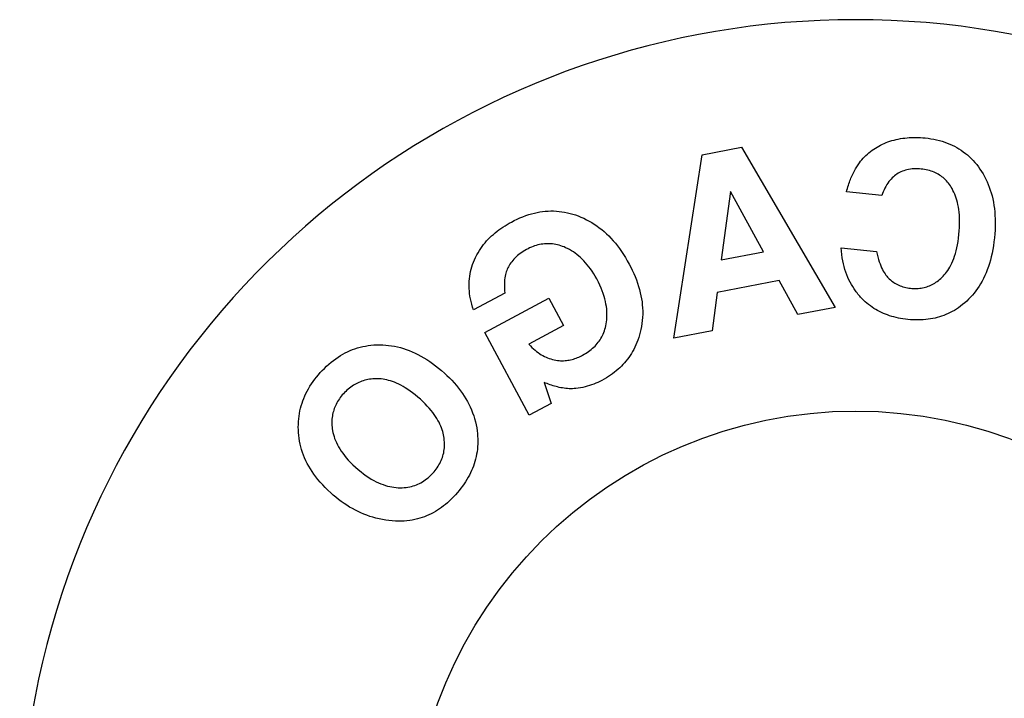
# Model space of a CAD drawing. Header units: inches. Extents: x 0 to 309, y 0 to 200.
# Tile 101 of 109: x 235.47 to 237.13, y 136.4 to 137.54. Entities that reach past the tile are written whole.
import ezdxf

# ---------------------------------------------------------------- set-up
doc = ezdxf.new("R2010")
doc.units = ezdxf.units.IN
doc.header["$LTSCALE"] = 17
doc.header["$MEASUREMENT"] = 0
doc.linetypes.add('HIDDEN', pattern=[0.2, 0.1, -0.1])
doc.layers.get('0').update_dxf_attribs({"linetype": 'CONTINUOUS'})
doc.layers.add('DEFAULT_2', color=8, linetype='HIDDEN')

msp = doc.modelspace()

# ---------------------------------------------------------------- linework, layer by layer
at = {"color": 7, "linetype": 'Continuous'}
msp.add_circle((236.8751, 136.1325), 0.75, dxfattribs=at)
msp.add_arc((236.8751, 136.1325), 1.41, 299.2655, 240.7345, dxfattribs=at)
at = {"layer": 'DEFAULT_2', "color": 8, "linetype": 'HIDDEN'}
for p, q in [((236.5685, 137.0056), (236.6162, 137.3148)), ((236.6162, 137.3148), (236.6829, 137.3274)), ((236.6829, 137.3274), (236.8405, 137.0572)), ((236.6639, 137.2525), (236.6484, 137.1377)), ((236.7196, 137.1512), (236.6639, 137.2525)), ((236.9194, 137.246), (236.8597, 137.2521)), ((236.6484, 137.1377), (236.7196, 137.1512)), ((236.8507, 137.1576), (236.9105, 137.1516)), ((236.7463, 137.1025), (236.6415, 137.0826)), ((236.778, 137.0454), (236.7463, 137.1025)), ((236.2835, 137.0814), (236.2306, 137.053)), ((236.6415, 137.0826), (236.633, 137.0179)), ((236.2495, 137.0152), (236.3577, 137.0731)), ((236.3577, 137.0731), (236.3826, 137.0266)), ((236.8405, 137.0572), (236.778, 137.0454)), ((236.3244, 136.8755), (236.2495, 137.0152)), ((236.3826, 137.0266), (236.324, 136.9952)), ((236.633, 137.0179), (236.5685, 137.0056)), ((236.3498, 136.9306), (236.3616, 136.8954)), ((236.3616, 136.8954), (236.3244, 136.8755))]:
    msp.add_line(p, q, dxfattribs=at)
for points in [[(236.888, 137.3089), (236.8903, 137.3113), (236.8927, 137.3137), (236.8952, 137.3159), (236.8977, 137.3181), (236.9003, 137.3202), (236.903, 137.3222), (236.9057, 137.3241), (236.9085, 137.326), (236.9114, 137.3277), (236.9143, 137.3294), (236.9173, 137.3309), (236.9203, 137.3324), (236.9234, 137.3338), (236.9265, 137.3351), (236.9297, 137.3363), (236.9329, 137.3374)], [(236.9329, 137.3374), (236.9365, 137.3385), (236.94, 137.3395), (236.9436, 137.3404), (236.9472, 137.3412), (236.9509, 137.3419), (236.9546, 137.3425), (236.9583, 137.3429), (236.962, 137.3433), (236.9657, 137.3436), (236.9694, 137.3438), (236.9731, 137.3439), (236.9769, 137.3439), (236.9807, 137.3438), (236.9845, 137.3437), (236.9885, 137.3434), (236.9924, 137.343)], [(236.9924, 137.343), (236.9974, 137.3425), (237.0022, 137.3418), (237.0071, 137.3409), (237.0119, 137.3399), (237.0166, 137.3387), (237.0212, 137.3374), (237.0256, 137.336), (237.0299, 137.3344), (237.0341, 137.3327), (237.0381, 137.3309), (237.042, 137.329), (237.0459, 137.3269), (237.0496, 137.3247), (237.0533, 137.3223), (237.0569, 137.3198), (237.0604, 137.3171), (237.0638, 137.3143), (237.0672, 137.3113), (237.0704, 137.3082), (237.0736, 137.3049), (237.0766, 137.3015), (237.0795, 137.298), (237.0823, 137.2943), (237.0849, 137.2906)], [(236.8751, 137.2911), (236.8772, 137.2946), (236.8793, 137.2979), (236.8815, 137.3009), (236.8836, 137.3038), (236.8858, 137.3064), (236.888, 137.3089)], [(236.8597, 137.2521), (236.8605, 137.255), (236.8613, 137.2579), (236.8622, 137.2606), (236.863, 137.2632), (236.8638, 137.2658), (236.8647, 137.2683), (236.8656, 137.2707), (236.8665, 137.273), (236.8674, 137.2754), (236.8684, 137.2777), (236.8694, 137.28), (236.8705, 137.2822), (236.8716, 137.2845), (236.8727, 137.2867), (236.8739, 137.2889), (236.8751, 137.2911)], [(236.9859, 137.2906), (236.9829, 137.2909), (236.9799, 137.291), (236.9768, 137.291), (236.9737, 137.291), (236.9707, 137.2908), (236.9676, 137.2904), (236.9647, 137.29), (236.9619, 137.2894), (236.9592, 137.2887), (236.9566, 137.2878), (236.9541, 137.2869), (236.9517, 137.2859), (236.9494, 137.2848), (236.9472, 137.2835), (236.945, 137.2822), (236.943, 137.2808), (236.9409, 137.2792), (236.939, 137.2776), (236.9371, 137.2758), (236.9352, 137.2738), (236.9333, 137.2717), (236.9315, 137.2694), (236.9297, 137.2669), (236.9279, 137.2643), (236.9263, 137.2614), (236.9247, 137.2584), (236.9232, 137.2553), (236.9218, 137.2522), (236.9206, 137.2491), (236.9194, 137.246)], [(237.0379, 137.2576), (237.0365, 137.2599), (237.0351, 137.2622), (237.0335, 137.2644), (237.0319, 137.2666), (237.0302, 137.2687), (237.0284, 137.2707), (237.0266, 137.2726), (237.0247, 137.2744), (237.0227, 137.2761), (237.0207, 137.2777), (237.0187, 137.2792), (237.0166, 137.2805), (237.0144, 137.2818), (237.0122, 137.2831), (237.0099, 137.2842), (237.0076, 137.2853), (237.0051, 137.2862), (237.0026, 137.2871), (236.9999, 137.288), (236.9972, 137.2887), (236.9944, 137.2893), (236.9916, 137.2898), (236.9888, 137.2903), (236.9859, 137.2906)], [(237.0849, 137.2906), (237.0876, 137.2865), (237.0902, 137.2823), (237.0926, 137.2781), (237.0948, 137.2737), (237.0969, 137.2692), (237.0989, 137.2646), (237.1007, 137.26), (237.1024, 137.2552), (237.1039, 137.2503), (237.1053, 137.2453), (237.1065, 137.2401), (237.1076, 137.2348), (237.1085, 137.2294), (237.1093, 137.2238), (237.1099, 137.2182), (237.1103, 137.2124), (237.1106, 137.2065), (237.1107, 137.2004), (237.1106, 137.1942), (237.1104, 137.1878), (237.11, 137.1813), (237.1094, 137.1747)], [(237.0496, 137.1805), (237.0501, 137.1865), (237.0505, 137.1923), (237.0507, 137.1979), (237.0507, 137.2032), (237.0506, 137.2083), (237.0503, 137.2131), (237.0499, 137.2178), (237.0493, 137.2222), (237.0486, 137.2265), (237.0479, 137.2306), (237.047, 137.2344), (237.046, 137.2381), (237.0449, 137.2417), (237.0437, 137.2451), (237.0424, 137.2484), (237.041, 137.2516), (237.0395, 137.2546), (237.0379, 137.2576)], [(236.2945, 137.2012), (236.2993, 137.2037), (236.3041, 137.206), (236.309, 137.2082), (236.3139, 137.2102), (236.3188, 137.212), (236.3237, 137.2137), (236.3286, 137.2151), (236.3334, 137.2163), (236.338, 137.2174), (236.3426, 137.2182), (236.3472, 137.2189), (236.3518, 137.2194), (236.3564, 137.2197), (236.3611, 137.2199), (236.3657, 137.2199), (236.3704, 137.2197), (236.3751, 137.2193), (236.3797, 137.2187), (236.3844, 137.218), (236.389, 137.217), (236.3936, 137.2159), (236.3981, 137.2146), (236.4026, 137.2132), (236.407, 137.2115)], [(236.2322, 137.1375), (236.2341, 137.1417), (236.2362, 137.1457), (236.2383, 137.1495), (236.2405, 137.1532), (236.2428, 137.1567), (236.2452, 137.16), (236.2477, 137.1633), (236.2502, 137.1664), (236.2528, 137.1694), (236.2555, 137.1723), (236.2583, 137.1751), (236.2611, 137.1778), (236.2641, 137.1805), (236.2672, 137.1831), (236.2703, 137.1856), (236.2736, 137.1881), (236.2769, 137.1905), (236.2803, 137.1928), (236.2838, 137.195), (236.2874, 137.1972), (236.2909, 137.1992), (236.2945, 137.2012)], [(236.407, 137.2115), (236.4119, 137.2096), (236.4166, 137.2075), (236.4212, 137.2052), (236.4257, 137.2028), (236.4301, 137.2002), (236.4344, 137.1975), (236.4387, 137.1947), (236.4428, 137.1917), (236.4469, 137.1885), (236.4509, 137.1851), (236.4548, 137.1815), (236.4587, 137.1778), (236.4625, 137.1739), (236.4662, 137.1698), (236.4699, 137.1655), (236.4734, 137.1611), (236.4769, 137.1565), (236.4803, 137.1516), (236.4837, 137.1466), (236.4869, 137.1414), (236.4901, 137.136), (236.4932, 137.1303)], [(237.0228, 137.1098), (237.0248, 137.112), (237.0268, 137.1143), (237.0287, 137.1168), (237.0306, 137.1195), (237.0324, 137.1224), (237.0342, 137.1254), (237.0359, 137.1286), (237.0376, 137.1321), (237.0392, 137.1357), (237.0407, 137.1396), (237.0422, 137.1437), (237.0435, 137.1481), (237.0448, 137.1527), (237.046, 137.1577), (237.0471, 137.1629), (237.0481, 137.1685), (237.0489, 137.1743), (237.0496, 137.1805)], [(236.386, 137.158), (236.3833, 137.1592), (236.3806, 137.1602), (236.3779, 137.1612), (236.3752, 137.162), (236.3724, 137.1628), (236.3696, 137.1634), (236.3668, 137.1639), (236.364, 137.1643), (236.3613, 137.1645), (236.3585, 137.1647), (236.3558, 137.1647), (236.3531, 137.1646), (236.3504, 137.1644), (236.3477, 137.1641), (236.345, 137.1637), (236.3422, 137.1632), (236.3394, 137.1626), (236.3366, 137.1618), (236.3338, 137.1609), (236.331, 137.1599), (236.3282, 137.1588), (236.3253, 137.1576), (236.3226, 137.1562), (236.3198, 137.1548)], [(237.1094, 137.1747), (237.1086, 137.1679), (237.1077, 137.1613), (237.1066, 137.1549), (237.1054, 137.1488), (237.1041, 137.1428), (237.1026, 137.137), (237.1009, 137.1314), (237.0992, 137.126), (237.0973, 137.1208), (237.0953, 137.1157), (237.0932, 137.1109), (237.0909, 137.1062), (237.0886, 137.1016), (237.0861, 137.0973), (237.0835, 137.0931), (237.0809, 137.089), (237.0781, 137.0851), (237.0752, 137.0814), (237.0722, 137.0778), (237.0691, 137.0743), (237.0659, 137.0711), (237.0626, 137.0679)], [(236.3198, 137.1548), (236.3171, 137.1533), (236.3145, 137.1517), (236.312, 137.1501), (236.3095, 137.1484), (236.3072, 137.1465), (236.3049, 137.1447), (236.3028, 137.1427), (236.3007, 137.1407), (236.2988, 137.1387), (236.2969, 137.1366), (236.2952, 137.1344), (236.2936, 137.1322), (236.292, 137.13), (236.2906, 137.1277)], [(236.4386, 137.1052), (236.436, 137.1098), (236.4334, 137.1141), (236.4308, 137.1183), (236.4281, 137.1222), (236.4254, 137.1258), (236.4226, 137.1293), (236.4198, 137.1326), (236.417, 137.1357), (236.4141, 137.1386), (236.4112, 137.1414), (236.4082, 137.1439), (236.4052, 137.1464), (236.4022, 137.1487), (236.3991, 137.1508), (236.3959, 137.1528), (236.3927, 137.1547), (236.3894, 137.1564), (236.386, 137.158)], [(236.8751, 137.0852), (236.8726, 137.0887), (236.8703, 137.0923), (236.8681, 137.096), (236.866, 137.0999), (236.864, 137.1039), (236.8621, 137.108), (236.8604, 137.1123), (236.8587, 137.1167), (236.8572, 137.1213), (236.8559, 137.126), (236.8546, 137.1309), (236.8535, 137.1359), (236.8526, 137.1411), (236.8518, 137.1465), (236.8512, 137.152), (236.8507, 137.1576)], [(236.9105, 137.1516), (236.9116, 137.1468), (236.9127, 137.1424), (236.9139, 137.1382), (236.9151, 137.1343), (236.9164, 137.1307), (236.9178, 137.1273), (236.9191, 137.1242), (236.9205, 137.1213), (236.9219, 137.1186), (236.9234, 137.1161), (236.9248, 137.1139), (236.9263, 137.1118), (236.9277, 137.1099), (236.9292, 137.1082), (236.9306, 137.1067), (236.932, 137.1053)], [(236.2306, 137.053), (236.229, 137.0578), (236.2277, 137.0625), (236.2265, 137.0671), (236.2255, 137.0716), (236.2247, 137.0761), (236.2241, 137.0805), (236.2236, 137.0848), (236.2233, 137.0891), (236.2232, 137.0933), (236.2232, 137.0975), (236.2234, 137.1016), (236.2237, 137.1057), (236.2242, 137.1097), (236.2249, 137.1137), (236.2257, 137.1177), (236.2267, 137.1216), (236.2278, 137.1256), (236.2291, 137.1296), (236.2306, 137.1335), (236.2322, 137.1375)], [(236.4932, 137.1303), (236.4959, 137.1252), (236.4985, 137.12), (236.5009, 137.1146), (236.5033, 137.1092), (236.5054, 137.1037), (236.5074, 137.0982), (236.5091, 137.0927), (236.5107, 137.0874), (236.512, 137.0821), (236.5131, 137.0769), (236.5141, 137.0717), (236.5149, 137.0666), (236.5154, 137.0614), (236.5158, 137.0563), (236.516, 137.051), (236.516, 137.0458), (236.5158, 137.0405), (236.5154, 137.0353), (236.5148, 137.0302), (236.514, 137.0251), (236.5131, 137.0203), (236.512, 137.0157)], [(236.2906, 137.1277), (236.2895, 137.1259), (236.2886, 137.1239), (236.2876, 137.1219), (236.2868, 137.1198), (236.286, 137.1175), (236.2853, 137.1151), (236.2846, 137.1126), (236.2841, 137.1099), (236.2836, 137.107), (236.2832, 137.104), (236.283, 137.1008), (236.2828, 137.0973), (236.2828, 137.0937), (236.2829, 137.0898), (236.2831, 137.0857), (236.2835, 137.0814)], [(236.4545, 137.0294), (236.4551, 137.0328), (236.4555, 137.0363), (236.4557, 137.0398), (236.4558, 137.0435), (236.4558, 137.0472), (236.4556, 137.051), (236.4553, 137.0549), (236.4548, 137.0589), (236.4541, 137.063), (236.4533, 137.0672), (236.4522, 137.0715), (236.451, 137.0759), (236.4495, 137.0805), (236.4478, 137.0851), (236.4459, 137.0899), (236.4437, 137.0949), (236.4413, 137.0999), (236.4386, 137.1052)], [(236.932, 137.1053), (236.9338, 137.1037), (236.9356, 137.1022), (236.9375, 137.1007), (236.9395, 137.0993), (236.9415, 137.0981), (236.9436, 137.0968), (236.9458, 137.0957), (236.948, 137.0947), (236.9503, 137.0937), (236.9526, 137.0929), (236.955, 137.0921), (236.9575, 137.0914), (236.96, 137.0908), (236.9625, 137.0904), (236.965, 137.09), (236.9676, 137.0897)], [(236.9676, 137.0897), (236.9702, 137.0894), (236.9729, 137.0893), (236.9755, 137.0892), (236.9782, 137.0893), (236.9808, 137.0894), (236.9833, 137.0896), (236.9859, 137.09), (236.9883, 137.0904), (236.9908, 137.0909), (236.9931, 137.0915), (236.9955, 137.0922), (236.9977, 137.0929), (237, 137.0938), (237.0021, 137.0947), (237.0043, 137.0958), (237.0065, 137.0969), (237.0086, 137.0982), (237.0108, 137.0996), (237.0129, 137.101), (237.015, 137.1026), (237.017, 137.1043), (237.019, 137.1061), (237.0209, 137.1079), (237.0228, 137.1098)], [(236.8836, 137.0747), (236.8821, 137.0763), (236.8807, 137.0781), (236.8792, 137.0798), (236.8778, 137.0816), (236.8764, 137.0833), (236.8751, 137.0852)], [(236.9631, 137.037), (236.9591, 137.0375), (236.9551, 137.038), (236.9512, 137.0386), (236.9473, 137.0394), (236.9435, 137.0402), (236.9397, 137.0412), (236.9361, 137.0422), (236.9324, 137.0433), (236.9289, 137.0445), (236.9255, 137.0459), (236.9221, 137.0472), (236.9188, 137.0487), (236.9156, 137.0503), (236.9124, 137.052), (236.9092, 137.0538), (236.9061, 137.0557), (236.9031, 137.0577), (236.9001, 137.0599), (236.8971, 137.0621), (236.8943, 137.0644), (236.8915, 137.0669), (236.8888, 137.0694), (236.8861, 137.072), (236.8836, 137.0747)], [(237.0626, 137.0679), (237.0592, 137.0648), (237.0558, 137.062), (237.0523, 137.0593), (237.0488, 137.0568), (237.0453, 137.0545), (237.0418, 137.0523), (237.0383, 137.0503), (237.0347, 137.0485), (237.0312, 137.0468), (237.0276, 137.0452), (237.024, 137.0438), (237.0203, 137.0425), (237.0167, 137.0413), (237.0129, 137.0403), (237.0092, 137.0394), (237.0053, 137.0386), (237.0015, 137.0379), (236.9975, 137.0373), (236.9935, 137.0368), (236.9894, 137.0365), (236.9853, 137.0363), (236.981, 137.0362), (236.9767, 137.0362), (236.9723, 137.0363), (236.9677, 137.0366), (236.9631, 137.037)], [(236.4147, 136.9768), (236.4173, 136.9782), (236.4198, 136.9797), (236.4222, 136.9812), (236.4247, 136.9829), (236.4271, 136.9846), (236.4294, 136.9864), (236.4316, 136.9883), (236.4337, 136.9903), (236.4357, 136.9922), (236.4376, 136.9942), (236.4394, 136.9963), (236.4411, 136.9984), (236.4427, 137.0006), (236.4442, 137.0028), (236.4456, 137.0051), (236.447, 137.0074), (236.4482, 137.0099), (236.4494, 137.0124), (236.4505, 137.0149), (236.4515, 137.0176), (236.4524, 137.0204), (236.4532, 137.0233), (236.4539, 137.0263), (236.4545, 137.0294)], [(236.512, 137.0157), (236.5108, 137.011), (236.5094, 137.0065), (236.5079, 137.0022), (236.5063, 136.998), (236.5046, 136.994), (236.5028, 136.9901), (236.5009, 136.9864), (236.499, 136.9829), (236.4969, 136.9794), (236.4948, 136.9761), (236.4925, 136.9729), (236.4902, 136.9698), (236.4878, 136.9668), (236.4853, 136.9639), (236.4827, 136.961), (236.4801, 136.9583), (236.4773, 136.9556), (236.4744, 136.953), (236.4715, 136.9504), (236.4684, 136.9479), (236.4652, 136.9455), (236.4619, 136.9431), (236.4584, 136.9408), (236.4548, 136.9386), (236.4511, 136.9364), (236.4473, 136.9343)], [(235.9722, 136.9474), (235.9756, 136.951), (235.979, 136.9545), (235.9827, 136.958), (235.9864, 136.9614), (235.9903, 136.9647), (235.9942, 136.9678), (235.9982, 136.9708), (236.0022, 136.9736), (236.0062, 136.9761), (236.0103, 136.9785), (236.0143, 136.9806), (236.0183, 136.9826), (236.0224, 136.9845), (236.0265, 136.9861), (236.0307, 136.9877), (236.035, 136.989), (236.0393, 136.9903), (236.0437, 136.9913), (236.0483, 136.9922), (236.0529, 136.993), (236.0576, 136.9936), (236.0624, 136.994), (236.0673, 136.9942), (236.0723, 136.9942)], [(236.0723, 136.9942), (236.0774, 136.9941), (236.0825, 136.9937), (236.0875, 136.9932), (236.0925, 136.9925), (236.0974, 136.9917), (236.1024, 136.9906), (236.1073, 136.9894), (236.1123, 136.9879), (236.1172, 136.9863), (236.1222, 136.9845), (236.1271, 136.9825), (236.132, 136.9803), (236.137, 136.9779), (236.1419, 136.9753), (236.1469, 136.9724), (236.1518, 136.9694), (236.1567, 136.9662), (236.1617, 136.9627), (236.1667, 136.959), (236.1716, 136.9551), (236.1766, 136.9509), (236.1816, 136.9465)], [(236.324, 136.9952), (236.3266, 136.9924), (236.3292, 136.9897), (236.3319, 136.9873), (236.3345, 136.985), (236.3371, 136.9829), (236.3398, 136.981), (236.3424, 136.9792), (236.345, 136.9775), (236.3477, 136.976), (236.3503, 136.9746), (236.353, 136.9734), (236.3556, 136.9723), (236.3583, 136.9713), (236.361, 136.9704), (236.3637, 136.9696), (236.3665, 136.9689)], [(236.3665, 136.9689), (236.3694, 136.9683), (236.3722, 136.9679), (236.3749, 136.9676), (236.3775, 136.9674), (236.3801, 136.9673), (236.3826, 136.9674), (236.3851, 136.9675), (236.3875, 136.9678), (236.3898, 136.9681), (236.3922, 136.9685), (236.3945, 136.969), (236.3968, 136.9696), (236.3991, 136.9702), (236.4014, 136.9709), (236.4037, 136.9718), (236.4059, 136.9726), (236.4082, 136.9736), (236.4104, 136.9746), (236.4126, 136.9757), (236.4147, 136.9768)], [(235.9354, 136.8463), (235.9352, 136.8509), (235.9351, 136.8555), (235.9352, 136.8601), (235.9354, 136.8647), (235.9358, 136.8693), (235.9363, 136.8738), (235.9371, 136.8783), (235.9379, 136.8828), (235.9389, 136.8871), (235.9401, 136.8914), (235.9414, 136.8956), (235.9428, 136.8998), (235.9444, 136.9039), (235.9461, 136.908), (235.948, 136.9121), (235.9501, 136.9161), (235.9523, 136.9201), (235.9547, 136.9242), (235.9573, 136.9282), (235.96, 136.9322), (235.9629, 136.9361), (235.9659, 136.9399), (235.969, 136.9437), (235.9722, 136.9474)], [(236.069, 136.9369), (236.0662, 136.9369), (236.0634, 136.9368), (236.0607, 136.9367), (236.0579, 136.9364), (236.0552, 136.936), (236.0525, 136.9356), (236.0499, 136.935), (236.0473, 136.9344), (236.0447, 136.9336), (236.0422, 136.9328), (236.0398, 136.9319), (236.0373, 136.9309), (236.0349, 136.9298), (236.0326, 136.9286), (236.0303, 136.9273), (236.028, 136.9259), (236.0257, 136.9245), (236.0235, 136.9229), (236.0213, 136.9212), (236.0192, 136.9195), (236.0171, 136.9176), (236.0151, 136.9157), (236.0131, 136.9137), (236.0112, 136.9117)], [(236.141, 136.9023), (236.1365, 136.9062), (236.1321, 136.9099), (236.1279, 136.9132), (236.1237, 136.9163), (236.1196, 136.9191), (236.1156, 136.9217), (236.1118, 136.924), (236.108, 136.9261), (236.1044, 136.9279), (236.1008, 136.9295), (236.0974, 136.931), (236.094, 136.9323), (236.0907, 136.9334), (236.0874, 136.9343), (236.0842, 136.9351), (236.0811, 136.9357), (236.078, 136.9362), (236.0749, 136.9366), (236.0719, 136.9368), (236.069, 136.9369)], [(236.1816, 136.9465), (236.1858, 136.9427), (236.1899, 136.9386), (236.194, 136.9345), (236.198, 136.9302), (236.2018, 136.9257), (236.2054, 136.9213), (236.2089, 136.9168), (236.2121, 136.9123), (236.2151, 136.9078), (236.2179, 136.9032), (236.2205, 136.8987), (236.2229, 136.8941), (236.2252, 136.8894), (236.2273, 136.8846), (236.2292, 136.8797), (236.231, 136.8747), (236.2325, 136.8697), (236.2339, 136.8645), (236.2351, 136.8594), (236.236, 136.8543), (236.2368, 136.8494), (236.2373, 136.8445)], [(236.4033, 136.9205), (236.4006, 136.9203), (236.3978, 136.9201), (236.395, 136.9201), (236.3922, 136.9202), (236.3893, 136.9203), (236.3865, 136.9206), (236.3837, 136.9209), (236.3809, 136.9214), (236.3781, 136.9219), (236.3754, 136.9224), (236.3726, 136.9231), (236.37, 136.9237), (236.3674, 136.9245), (236.3648, 136.9252), (236.3623, 136.926), (236.3597, 136.9269), (236.3572, 136.9277), (236.3548, 136.9287), (236.3523, 136.9296), (236.3498, 136.9306)], [(236.4473, 136.9343), (236.4439, 136.9325), (236.4405, 136.9309), (236.4371, 136.9294), (236.4335, 136.9279), (236.4299, 136.9266), (236.4262, 136.9254), (236.4225, 136.9243), (236.4188, 136.9233), (236.415, 136.9224), (236.4111, 136.9217), (236.4072, 136.921), (236.4033, 136.9205)], [(236.0112, 136.9117), (236.0093, 136.9096), (236.0076, 136.9074), (236.0059, 136.9053), (236.0043, 136.903), (236.0028, 136.9008), (236.0014, 136.8985), (236.0001, 136.8962), (235.9989, 136.8938), (235.9977, 136.8915), (235.9967, 136.8891), (235.9958, 136.8867), (235.995, 136.8842), (235.9942, 136.8818), (235.9936, 136.8793), (235.993, 136.8767), (235.9926, 136.8742), (235.9922, 136.8716), (235.9919, 136.8689), (235.9918, 136.8663), (235.9917, 136.8636), (235.9917, 136.8609), (235.9918, 136.8582), (235.992, 136.8555), (235.9923, 136.8528)], [(236.1811, 136.8367), (236.1807, 136.8395), (236.1801, 136.8423), (236.1795, 136.8452), (236.1787, 136.8482), (236.1777, 136.8511), (236.1767, 136.8541), (236.1754, 136.8572), (236.174, 136.8603), (236.1725, 136.8635), (236.1707, 136.8667), (236.1688, 136.8699), (236.1667, 136.8733), (236.1643, 136.8767), (236.1618, 136.8801), (236.159, 136.8836), (236.156, 136.8872), (236.1526, 136.8909), (236.1491, 136.8946), (236.1452, 136.8984), (236.141, 136.9023)], [(235.9923, 136.8528), (235.9928, 136.8494), (235.9935, 136.8461), (235.9943, 136.8428), (235.9953, 136.8394), (235.9964, 136.8361), (235.9978, 136.8327), (235.9993, 136.8293), (236.001, 136.8258), (236.0029, 136.8223), (236.005, 136.8187), (236.0074, 136.8151), (236.01, 136.8114), (236.0128, 136.8076), (236.016, 136.8038), (236.0194, 136.7998), (236.0232, 136.7959), (236.0272, 136.7918), (236.0316, 136.7877)], [(235.9898, 136.7446), (235.985, 136.7491), (235.9805, 136.7535), (235.9762, 136.758), (235.9721, 136.7625), (235.9683, 136.767), (235.9648, 136.7715), (235.9614, 136.776), (235.9583, 136.7805), (235.9554, 136.785), (235.9527, 136.7896), (235.9502, 136.7942), (235.9479, 136.7988), (235.9458, 136.8035), (235.9439, 136.8081), (235.9422, 136.8127), (235.9407, 136.8174), (235.9393, 136.8221), (235.9382, 136.8269), (235.9372, 136.8317), (235.9364, 136.8365), (235.9358, 136.8414), (235.9354, 136.8463)], [(236.1624, 136.7781), (236.1642, 136.7802), (236.166, 136.7824), (236.1678, 136.7846), (236.1694, 136.7869), (236.171, 136.7893), (236.1724, 136.7917), (236.1738, 136.7942), (236.1751, 136.7967), (236.1762, 136.7992), (236.1772, 136.8017), (236.1781, 136.8042), (236.179, 136.8068), (236.1797, 136.8094), (236.1803, 136.8121), (236.1808, 136.8149), (236.1812, 136.8177), (236.1815, 136.8207), (236.1817, 136.8237), (236.1817, 136.8268), (236.1817, 136.83), (236.1814, 136.8333), (236.1811, 136.8367)], [(236.2373, 136.8445), (236.2376, 136.8401), (236.2378, 136.8357), (236.2379, 136.8313), (236.2378, 136.8269), (236.2375, 136.8226), (236.2371, 136.8183), (236.2366, 136.814), (236.2359, 136.8098), (236.2351, 136.8056), (236.2341, 136.8015), (236.233, 136.7975), (236.2318, 136.7936), (236.2304, 136.7897), (236.2289, 136.7858), (236.2273, 136.782), (236.2256, 136.7782), (236.2237, 136.7745), (236.2217, 136.7708), (236.2196, 136.7671), (236.2173, 136.7634), (236.2149, 136.7597), (236.2123, 136.756), (236.2095, 136.7523), (236.2066, 136.7486), (236.2035, 136.7449), (236.2002, 136.7412)], [(236.0316, 136.7877), (236.0363, 136.7837), (236.0409, 136.7799), (236.0453, 136.7764), (236.0497, 136.7733), (236.054, 136.7704), (236.0582, 136.7678), (236.0624, 136.7655), (236.0664, 136.7634), (236.0704, 136.7615), (236.0743, 136.7598), (236.0782, 136.7584), (236.0819, 136.7572), (236.0856, 136.7561), (236.0893, 136.7552), (236.0929, 136.7545), (236.0964, 136.7539), (236.0999, 136.7535), (236.1033, 136.7533)], [(236.1033, 136.7533), (236.1069, 136.7532), (236.1103, 136.7533), (236.1137, 136.7534), (236.1169, 136.7538), (236.12, 136.7542), (236.123, 136.7548), (236.126, 136.7554), (236.1288, 136.7562), (236.1315, 136.7571), (236.1342, 136.7581), (236.1368, 136.7592), (236.1394, 136.7604), (236.1419, 136.7617), (236.1444, 136.7631), (236.1469, 136.7646), (236.1493, 136.7663), (236.1516, 136.768), (236.1539, 136.7699), (236.1561, 136.7718), (236.1583, 136.7738), (236.1604, 136.7759), (236.1624, 136.7781)], [(236.0988, 136.6969), (236.0934, 136.6972), (236.088, 136.6977), (236.0826, 136.6985), (236.077, 136.6994), (236.0716, 136.7005), (236.0661, 136.7018), (236.0609, 136.7033), (236.0557, 136.7049), (236.0506, 136.7067), (236.0457, 136.7086), (236.0408, 136.7107), (236.036, 136.7129), (236.0313, 136.7153), (236.0265, 136.7179), (236.0217, 136.7207), (236.017, 136.7237), (236.0122, 136.7268), (236.0075, 136.7302), (236.0029, 136.7336), (235.9984, 136.7372), (235.994, 136.7409), (235.9898, 136.7446)], [(236.2002, 136.7412), (236.1969, 136.7376), (236.1936, 136.7342), (236.1903, 136.731), (236.1869, 136.728), (236.1836, 136.7251), (236.1802, 136.7224), (236.1768, 136.7199), (236.1733, 136.7174), (236.1698, 136.7152), (236.1663, 136.713), (236.1627, 136.711), (236.1591, 136.7091), (236.1554, 136.7074), (236.1516, 136.7057), (236.1478, 136.7042), (236.1439, 136.7028), (236.1399, 136.7016), (236.1359, 136.7005), (236.1317, 136.6995), (236.1274, 136.6986), (236.123, 136.6979), (236.1184, 136.6974), (236.1137, 136.697), (236.1089, 136.6968), (236.1039, 136.6967), (236.0988, 136.6969)]]:
    msp.add_lwpolyline(points, dxfattribs=at)

doc.saveas('drawing.dxf')
